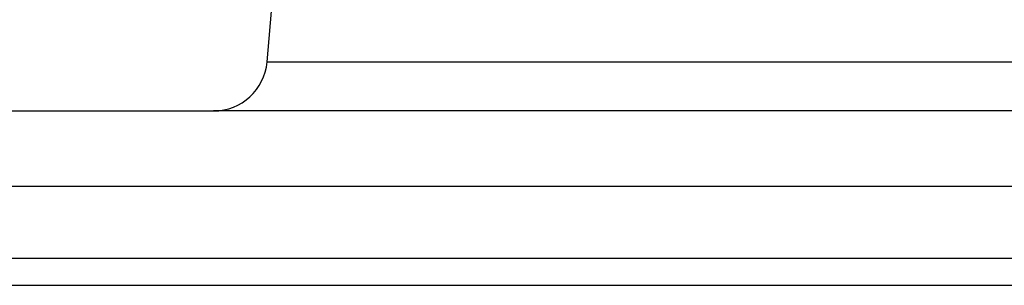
# Model space of a CAD drawing. Extents: x -169 to 7270, y -140 to 2984.
# Tile 217 of 256: x 1846.118 to 1847.264, y 420.301 to 420.61. Entities that reach past the tile are written whole.
import ezdxf

# ---------------------------------------------------------------- set-up
doc = ezdxf.new("R2010")
doc.units = 0
doc.header["$MEASUREMENT"] = 0
doc.layers.add('SPILL-BUCKET', color=1, linetype='CONTINUOUS')

msp = doc.modelspace()

# ---------------------------------------------------------------- linework, layer by layer
at = {"layer": 'SPILL-BUCKET', "linetype": 'Continuous'}
for p, q in [((1846.40563, 420.56069), (1846.41202, 420.63372)), ((1846.40563, 420.56069), (1846.41151, 420.56069)), ((1846.41151, 420.56069), (1846.42911, 420.56069)), ((1846.42911, 420.56069), (1846.45839, 420.56069)), ((1846.45839, 420.56069), (1846.49924, 420.56069)), ((1846.49924, 420.56069), (1846.55154, 420.56069)), ((1846.55154, 420.56069), (1846.61511, 420.56069)), ((1846.61511, 420.56069), (1846.68974, 420.56069)), ((1846.68974, 420.56069), (1846.7752, 420.56069)), ((1846.7752, 420.56069), (1846.8712, 420.56069)), ((1846.8712, 420.56069), (1846.97742, 420.56069)), ((1846.97742, 420.56069), (1847.09354, 420.56069)), ((1847.09354, 420.56069), (1847.21916, 420.56069)), ((1847.21916, 420.56069), (1847.35387, 420.56069)), ((1844.65751, 420.50368), (1846.34341, 420.50368)), ((1846.34939, 420.50368), (1846.34341, 420.50368)), ((1846.3673, 420.50368), (1846.34939, 420.50368)), ((1846.39708, 420.50368), (1846.3673, 420.50368)), ((1846.43864, 420.50368), (1846.39708, 420.50368)), ((1846.49184, 420.50368), (1846.43864, 420.50368)), ((1846.5565, 420.50368), (1846.49184, 420.50368)), ((1846.63243, 420.50368), (1846.5565, 420.50368)), ((1846.71936, 420.50368), (1846.63243, 420.50368)), ((1846.81702, 420.50368), (1846.71936, 420.50368)), ((1846.92508, 420.50368), (1846.81702, 420.50368)), ((1847.0432, 420.50368), (1846.92508, 420.50368)), ((1847.17099, 420.50368), (1847.0432, 420.50368)), ((1847.30803, 420.50368), (1847.17099, 420.50368))]:
    msp.add_line(p, q, dxfattribs=at)
at = {"layer": 'SPILL-BUCKET', "color": 7, "linetype": 'Continuous'}
for p, q in [((1854.70452, 420.41574), (1845.57019, 420.41574)), ((1854.70243, 420.33192), (1845.75438, 420.33192)), ((1845.76505, 420.30069), (1854.70212, 420.30069))]:
    msp.add_line(p, q, dxfattribs=at)
at = {"layer": 'SPILL-BUCKET', "linetype": 'Continuous'}
msp.add_arc((1846.34341, 420.56614), 0.06246, 270, 355, dxfattribs=at)

doc.saveas('drawing.dxf')
